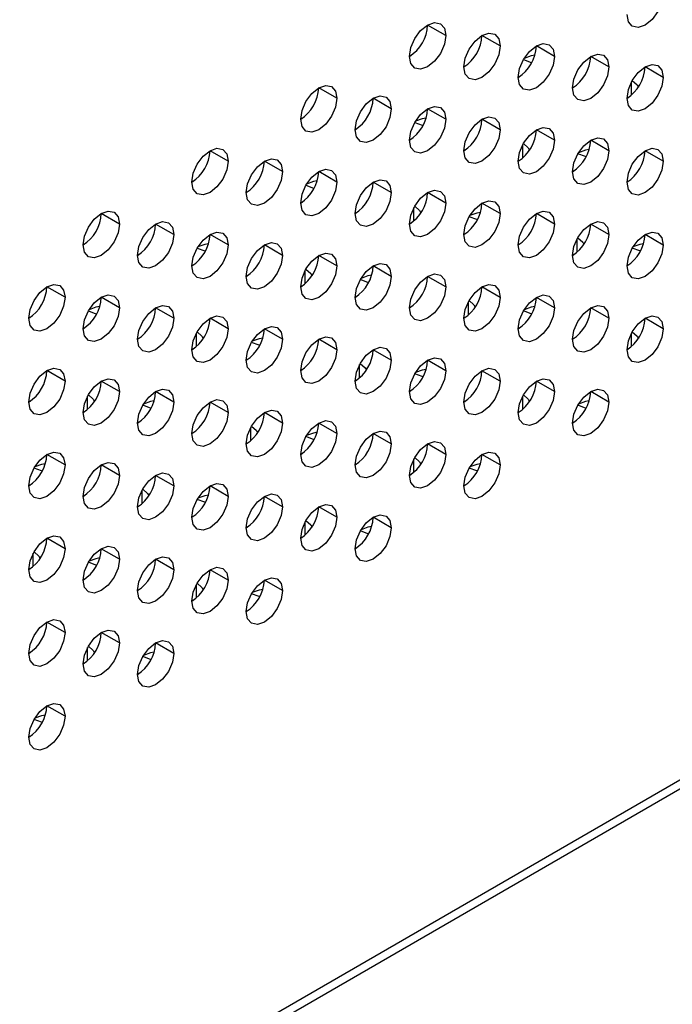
# Model space of a CAD drawing. Header units: millimetres. Extents: x 0 to 1118, y 0 to 864.
# Tile 150 of 256: x 975.31 to 979.55, y 614.4 to 620.8. Entities that reach past the tile are written whole.
import ezdxf

# ---------------------------------------------------------------- set-up
doc = ezdxf.new("R2010")
doc.units = ezdxf.units.MM

msp = doc.modelspace()

# ---------------------------------------------------------------- linework, layer by layer
at = {"color": 7, "linetype": 'Continuous', "lineweight": 25}
for p, q in [((999.9984, 627.6348), (926.2235, 585.0455)), ((926.189, 584.9692), (999.9638, 627.5585)), ((978.078, 620.6963), (977.9602, 620.7643)), ((978.4316, 620.6282), (978.3137, 620.6962)), ((978.7851, 620.5601), (978.6673, 620.6281)), ((979.1387, 620.492), (979.0208, 620.5601)), ((979.4923, 620.4239), (979.3744, 620.492)), ((977.3709, 620.2881), (977.2531, 620.3561)), ((977.7245, 620.22), (977.6066, 620.288)), ((978.078, 620.1519), (977.9602, 620.2199)), ((978.4316, 620.0838), (978.3137, 620.1519)), ((978.7851, 620.0157), (978.6673, 620.0838)), ((979.1387, 619.9477), (979.0208, 620.0157)), ((976.6638, 619.8799), (976.546, 619.9479)), ((979.4923, 619.8796), (979.3744, 619.9476)), ((977.0174, 619.8118), (976.8995, 619.8798)), ((977.3709, 619.7437), (977.2531, 619.8117)), ((977.7245, 619.6756), (977.6066, 619.7437)), ((978.078, 619.6075), (977.9602, 619.6756)), ((978.4316, 619.5395), (978.3137, 619.6075)), ((975.9567, 619.4716), (975.8389, 619.5397)), ((978.7851, 619.4714), (978.6673, 619.5394)), ((976.3103, 619.4036), (976.1924, 619.4716)), ((979.1387, 619.4033), (979.0208, 619.4713)), ((976.6638, 619.3355), (976.546, 619.4035)), ((979.4923, 619.3352), (979.3744, 619.4033)), ((977.0174, 619.2674), (976.8995, 619.3354)), ((977.3709, 619.1993), (977.2531, 619.2674)), ((977.7245, 619.1313), (977.6066, 619.1993)), ((978.078, 619.0632), (977.9602, 619.1312)), ((975.6032, 618.9954), (975.4853, 619.0634)), ((978.4316, 618.9951), (978.3137, 619.0631)), ((975.9567, 618.9273), (975.8389, 618.9953)), ((978.7851, 618.927), (978.6673, 618.9951)), ((976.3103, 618.8592), (976.1924, 618.9272)), ((979.1387, 618.8589), (979.0208, 618.927)), ((976.6638, 618.7911), (976.546, 618.8592)), ((979.4923, 618.7909), (979.3744, 618.8589)), ((977.0174, 618.7231), (976.8995, 618.7911)), ((977.3709, 618.655), (977.2531, 618.723)), ((977.7245, 618.5869), (977.6066, 618.6549)), ((978.078, 618.5188), (977.9602, 618.5869)), ((975.6032, 618.451), (975.4853, 618.519)), ((978.4316, 618.4507), (978.3137, 618.5188)), ((975.9567, 618.3829), (975.8389, 618.451)), ((978.7851, 618.3827), (978.6673, 618.4507)), ((976.3103, 618.3148), (976.1924, 618.3829)), ((979.1387, 618.3146), (979.0208, 618.3826)), ((976.6638, 618.2468), (976.546, 618.3148)), ((977.0174, 618.1787), (976.8995, 618.2467)), ((977.3709, 618.1106), (977.2531, 618.1786)), ((977.7245, 618.0425), (977.6066, 618.1106)), ((978.078, 617.9745), (977.9602, 618.0425)), ((975.6032, 617.9066), (975.4853, 617.9747)), ((978.4316, 617.9064), (978.3137, 617.9744)), ((975.9567, 617.8386), (975.8389, 617.9066)), ((976.3103, 617.7705), (976.1924, 617.8385)), ((976.6638, 617.7024), (976.546, 617.7704)), ((977.0174, 617.6343), (976.8995, 617.7024)), ((977.3709, 617.5663), (977.2531, 617.6343)), ((977.7245, 617.4982), (977.6066, 617.5662)), ((975.6032, 617.3623), (975.4853, 617.4303)), ((975.9567, 617.2942), (975.8389, 617.3622)), ((976.3103, 617.2261), (976.1924, 617.2942)), ((976.6638, 617.1581), (976.546, 617.2261)), ((977.0174, 617.09), (976.8995, 617.158)), ((975.6032, 616.8179), (975.4853, 616.886)), ((975.9567, 616.7498), (975.8389, 616.8179)), ((976.3103, 616.6818), (976.1924, 616.7498)), ((975.6032, 616.2736), (975.4853, 616.3416))]:
    msp.add_line(p, q, dxfattribs=at)
at = {"color": 8, "linetype": 'Continuous', "lineweight": 25}
for p, q in [((979.286, 620.3092), (979.286, 620.3949)), ((978.5789, 619.901), (978.5789, 619.9867)), ((977.8718, 619.4928), (977.8718, 619.5785)), ((978.9325, 619.2885), (978.9325, 619.3743)), ((977.1647, 619.0846), (977.1647, 619.1703)), ((978.2254, 618.8803), (978.2254, 618.9661)), ((976.4576, 618.6764), (976.4576, 618.7621)), ((979.286, 618.6761), (979.286, 618.7618)), ((977.5182, 618.4721), (977.5182, 618.5579)), ((975.7505, 618.2682), (975.7505, 618.3539)), ((978.5789, 618.2679), (978.5789, 618.3536)), ((976.8111, 618.0639), (976.8111, 618.1496)), ((977.8718, 617.8597), (977.8718, 617.9454)), ((976.104, 617.6557), (976.104, 617.7414)), ((977.1647, 617.4515), (977.1647, 617.5372)), ((975.3969, 617.2475), (975.3969, 617.3332)), ((976.4576, 617.0433), (976.4576, 617.129)), ((975.7505, 616.6351), (975.7505, 616.7208))]:
    msp.add_line(p, q, dxfattribs=at)
at = {"color": 7, "linetype": 'Continuous', "lineweight": 25, "flags": 128}
for points in [[(979.4923, 620.9683), (979.4833, 620.9111), (979.4577, 620.8522), (979.4195, 620.8006), (979.3744, 620.7642), (979.3293, 620.7485), (979.2911, 620.7559), (979.2655, 620.7853), (979.2566, 620.8322)], [(977.8423, 620.5602), (977.8513, 620.6175), (977.8769, 620.6764), (977.9151, 620.7279), (977.9602, 620.7643), (978.0053, 620.78), (978.0435, 620.7726), (978.0691, 620.7432), (978.078, 620.6963)], [(978.078, 620.6963), (978.0691, 620.639), (978.0435, 620.5801), (978.0053, 620.5285), (977.9602, 620.4921), (977.9151, 620.4765), (977.8769, 620.4839), (977.8513, 620.5133), (977.8423, 620.5602)], [(978.1959, 620.4921), (978.2049, 620.5494), (978.2304, 620.6083), (978.2686, 620.6598), (978.3137, 620.6962), (978.3588, 620.7119), (978.3971, 620.7045), (978.4226, 620.6751), (978.4316, 620.6282)], [(978.4316, 620.6282), (978.4226, 620.5709), (978.3971, 620.512), (978.3588, 620.4605), (978.3137, 620.4241), (978.2686, 620.4084), (978.2304, 620.4158), (978.2049, 620.4452), (978.1959, 620.4921)], [(978.5494, 620.424), (978.5584, 620.4813), (978.584, 620.5402), (978.6222, 620.5918), (978.6673, 620.6282), (978.7124, 620.6438), (978.7506, 620.6364), (978.7762, 620.607), (978.7851, 620.5601)], [(978.7851, 620.5601), (978.7762, 620.5028), (978.7506, 620.4439), (978.7124, 620.3924), (978.6673, 620.356), (978.6222, 620.3403), (978.584, 620.3477), (978.5584, 620.3771), (978.5494, 620.424)], [(978.6574, 620.5677), (978.633, 620.5631), (978.5881, 620.5472)], [(978.903, 620.356), (978.912, 620.4132), (978.9375, 620.4721), (978.9757, 620.5237), (979.0208, 620.5601), (979.0659, 620.5758), (979.1042, 620.5683), (979.1297, 620.5389), (979.1387, 620.492)], [(978.5836, 620.5396), (978.633, 620.5214), (978.6374, 620.5204)], [(979.2566, 620.2879), (979.2655, 620.3451), (979.2911, 620.404), (979.3293, 620.4556), (979.3744, 620.492), (979.4195, 620.5077), (979.4577, 620.5003), (979.4833, 620.4708), (979.4923, 620.4239)], [(979.1387, 620.492), (979.1297, 620.4348), (979.1042, 620.3759), (979.0659, 620.3243), (979.0208, 620.2879), (978.9757, 620.2722), (978.9375, 620.2797), (978.912, 620.3091), (978.903, 620.356)], [(977.1352, 620.152), (977.1442, 620.2092), (977.1697, 620.2681), (977.208, 620.3197), (977.2531, 620.3561), (977.2982, 620.3718), (977.3364, 620.3644), (977.362, 620.335), (977.3709, 620.2881)], [(979.4923, 620.4239), (979.4833, 620.3667), (979.4577, 620.3078), (979.4195, 620.2562), (979.3744, 620.2198), (979.3293, 620.2041), (979.2911, 620.2116), (979.2655, 620.241), (979.2566, 620.2879)], [(979.2907, 620.4034), (979.3221, 620.375), (979.3303, 620.3604)], [(977.3709, 620.2881), (977.362, 620.2308), (977.3364, 620.1719), (977.2982, 620.1203), (977.2531, 620.0839), (977.208, 620.0683), (977.1697, 620.0757), (977.1442, 620.1051), (977.1352, 620.152)], [(977.4888, 620.0839), (977.4978, 620.1412), (977.5233, 620.2001), (977.5615, 620.2516), (977.6066, 620.288), (977.6517, 620.3037), (977.69, 620.2963), (977.7155, 620.2669), (977.7245, 620.22)], [(977.7245, 620.22), (977.7155, 620.1627), (977.69, 620.1038), (977.6517, 620.0522), (977.6066, 620.0159), (977.5615, 620.0002), (977.5233, 620.0076), (977.4978, 620.037), (977.4888, 620.0839)], [(977.8423, 620.0158), (977.8513, 620.0731), (977.8769, 620.132), (977.9151, 620.1836), (977.9602, 620.22), (978.0053, 620.2356), (978.0435, 620.2282), (978.0691, 620.1988), (978.078, 620.1519)], [(978.078, 620.1519), (978.0691, 620.0946), (978.0435, 620.0357), (978.0053, 619.9842), (977.9602, 619.9478), (977.9151, 619.9321), (977.8769, 619.9395), (977.8513, 619.9689), (977.8423, 620.0158)], [(977.8765, 620.1314), (977.9259, 620.1132), (977.9303, 620.1122)], [(977.9502, 620.1595), (977.9259, 620.1549), (977.881, 620.139)], [(978.1959, 619.9478), (978.2049, 620.005), (978.2304, 620.0639), (978.2686, 620.1155), (978.3137, 620.1519), (978.3588, 620.1676), (978.3971, 620.1601), (978.4226, 620.1307), (978.4316, 620.0838)], [(978.4316, 620.0838), (978.4226, 620.0266), (978.3971, 619.9677), (978.3588, 619.9161), (978.3137, 619.8797), (978.2686, 619.864), (978.2304, 619.8715), (978.2049, 619.9009), (978.1959, 619.9478)], [(978.5494, 619.8797), (978.5584, 619.9369), (978.584, 619.9958), (978.6222, 620.0474), (978.6673, 620.0838), (978.7124, 620.0995), (978.7506, 620.092), (978.7762, 620.0626), (978.7851, 620.0157)], [(978.7851, 620.0157), (978.7762, 619.9585), (978.7506, 619.8996), (978.7124, 619.848), (978.6673, 619.8116), (978.6222, 619.7959), (978.584, 619.8034), (978.5584, 619.8328), (978.5494, 619.8797)], [(978.5836, 619.9952), (978.615, 619.9668), (978.6232, 619.9522)], [(978.903, 619.8116), (978.912, 619.8689), (978.9375, 619.9278), (978.9757, 619.9793), (979.0208, 620.0157), (979.0659, 620.0314), (979.1042, 620.024), (979.1297, 619.9946), (979.1387, 619.9477)], [(976.4281, 619.7438), (976.4371, 619.801), (976.4626, 619.8599), (976.5009, 619.9115), (976.546, 619.9479), (976.5911, 619.9636), (976.6293, 619.9562), (976.6549, 619.9268), (976.6638, 619.8799)], [(979.1387, 619.9477), (979.1297, 619.8904), (979.1042, 619.8315), (979.0659, 619.7799), (979.0208, 619.7435), (978.9757, 619.7279), (978.9375, 619.7353), (978.912, 619.7647), (978.903, 619.8116)], [(978.9911, 619.9081), (978.9865, 619.9091), (978.9373, 619.9273)], [(979.0109, 619.9554), (978.9865, 619.9508), (978.9418, 619.9349)], [(979.2566, 619.7435), (979.2655, 619.8008), (979.2911, 619.8597), (979.3293, 619.9112), (979.3744, 619.9476), (979.4195, 619.9633), (979.4577, 619.9559), (979.4833, 619.9265), (979.4923, 619.8796)], [(976.6638, 619.8799), (976.6549, 619.8226), (976.6293, 619.7637), (976.5911, 619.7121), (976.546, 619.6757), (976.5009, 619.6601), (976.4626, 619.6675), (976.4371, 619.6969), (976.4281, 619.7438)], [(976.7817, 619.6757), (976.7906, 619.733), (976.8162, 619.7919), (976.8544, 619.8434), (976.8995, 619.8798), (976.9446, 619.8955), (976.9829, 619.8881), (977.0084, 619.8587), (977.0174, 619.8118)], [(979.4923, 619.8796), (979.4833, 619.8223), (979.4577, 619.7634), (979.4195, 619.7119), (979.3744, 619.6755), (979.3293, 619.6598), (979.2911, 619.6672), (979.2655, 619.6966), (979.2566, 619.7435)], [(977.0174, 619.8118), (977.0084, 619.7545), (976.9829, 619.6956), (976.9446, 619.644), (976.8995, 619.6077), (976.8544, 619.592), (976.8162, 619.5994), (976.7906, 619.6288), (976.7817, 619.6757)], [(977.1352, 619.6076), (977.1442, 619.6649), (977.1697, 619.7238), (977.208, 619.7754), (977.2531, 619.8118), (977.2982, 619.8274), (977.3364, 619.82), (977.362, 619.7906), (977.3709, 619.7437)], [(977.3709, 619.7437), (977.362, 619.6864), (977.3364, 619.6275), (977.2982, 619.576), (977.2531, 619.5396), (977.208, 619.5239), (977.1697, 619.5313), (977.1442, 619.5607), (977.1352, 619.6076)], [(977.2431, 619.7513), (977.2188, 619.7467), (977.1739, 619.7308)], [(977.4888, 619.5396), (977.4978, 619.5968), (977.5233, 619.6557), (977.5615, 619.7073), (977.6066, 619.7437), (977.6517, 619.7594), (977.69, 619.7519), (977.7155, 619.7225), (977.7245, 619.6756)], [(977.1694, 619.7232), (977.2188, 619.705), (977.2232, 619.704)], [(977.7245, 619.6756), (977.7155, 619.6184), (977.69, 619.5595), (977.6517, 619.5079), (977.6066, 619.4715), (977.5615, 619.4558), (977.5233, 619.4632), (977.4978, 619.4926), (977.4888, 619.5396)], [(977.8423, 619.4715), (977.8513, 619.5287), (977.8769, 619.5876), (977.9151, 619.6392), (977.9602, 619.6756), (978.0053, 619.6913), (978.0435, 619.6838), (978.0691, 619.6544), (978.078, 619.6075)], [(978.078, 619.6075), (978.0691, 619.5503), (978.0435, 619.4914), (978.0053, 619.4398), (977.9602, 619.4034), (977.9151, 619.3877), (977.8769, 619.3952), (977.8513, 619.4246), (977.8423, 619.4715)], [(978.1959, 619.4034), (978.2049, 619.4607), (978.2304, 619.5196), (978.2686, 619.5711), (978.3137, 619.6075), (978.3588, 619.6232), (978.3971, 619.6158), (978.4226, 619.5864), (978.4316, 619.5395)], [(975.721, 619.3356), (975.73, 619.3928), (975.7555, 619.4517), (975.7938, 619.5033), (975.8389, 619.5397), (975.884, 619.5554), (975.9222, 619.548), (975.9477, 619.5185), (975.9567, 619.4716)], [(977.8765, 619.587), (977.9079, 619.5586), (977.9161, 619.544)], [(978.4316, 619.5395), (978.4226, 619.4822), (978.3971, 619.4233), (978.3588, 619.3717), (978.3137, 619.3353), (978.2686, 619.3197), (978.2304, 619.3271), (978.2049, 619.3565), (978.1959, 619.4034)], [(978.3038, 619.5472), (978.2794, 619.5426), (978.2347, 619.5267)], [(978.5494, 619.3353), (978.5584, 619.3926), (978.584, 619.4515), (978.6222, 619.503), (978.6673, 619.5394), (978.7124, 619.5551), (978.7506, 619.5477), (978.7762, 619.5183), (978.7851, 619.4714)], [(976.0746, 619.2675), (976.0835, 619.3248), (976.1091, 619.3837), (976.1473, 619.4352), (976.1924, 619.4716), (976.2375, 619.4873), (976.2758, 619.4799), (976.3013, 619.4505), (976.3103, 619.4036)], [(978.2839, 619.4999), (978.2794, 619.5009), (978.2301, 619.5191)], [(978.903, 619.2672), (978.912, 619.3245), (978.9375, 619.3834), (978.9757, 619.435), (979.0208, 619.4714), (979.0659, 619.487), (979.1042, 619.4796), (979.1297, 619.4502), (979.1387, 619.4033)], [(975.9567, 619.4716), (975.9477, 619.4144), (975.9222, 619.3555), (975.884, 619.3039), (975.8389, 619.2675), (975.7938, 619.2518), (975.7555, 619.2593), (975.73, 619.2887), (975.721, 619.3356)], [(976.4281, 619.1994), (976.4371, 619.2567), (976.4626, 619.3156), (976.5009, 619.3672), (976.546, 619.4035), (976.5911, 619.4192), (976.6293, 619.4118), (976.6549, 619.3824), (976.6638, 619.3355)], [(978.7851, 619.4714), (978.7762, 619.4141), (978.7506, 619.3552), (978.7124, 619.3037), (978.6673, 619.2673), (978.6222, 619.2516), (978.584, 619.259), (978.5584, 619.2884), (978.5494, 619.3353)], [(979.2566, 619.1992), (979.2655, 619.2564), (979.2911, 619.3153), (979.3293, 619.3669), (979.3744, 619.4033), (979.4195, 619.419), (979.4577, 619.4115), (979.4833, 619.3821), (979.4923, 619.3352)], [(976.3103, 619.4036), (976.3013, 619.3463), (976.2758, 619.2874), (976.2375, 619.2358), (976.1924, 619.1994), (976.1473, 619.1838), (976.1091, 619.1912), (976.0835, 619.2206), (976.0746, 619.2675)], [(976.7817, 619.1313), (976.7906, 619.1886), (976.8162, 619.2475), (976.8544, 619.2991), (976.8995, 619.3355), (976.9446, 619.3511), (976.9829, 619.3437), (977.0084, 619.3143), (977.0174, 619.2674)], [(979.1387, 619.4033), (979.1297, 619.346), (979.1042, 619.2871), (979.0659, 619.2356), (979.0208, 619.1992), (978.9757, 619.1835), (978.9375, 619.1909), (978.912, 619.2203), (978.903, 619.2672)], [(978.9372, 619.3828), (978.9686, 619.3545), (978.9768, 619.3398)], [(976.6638, 619.3355), (976.6549, 619.2782), (976.6293, 619.2193), (976.5911, 619.1678), (976.546, 619.1314), (976.5009, 619.1157), (976.4626, 619.1231), (976.4371, 619.1525), (976.4281, 619.1994)], [(976.4623, 619.315), (976.5117, 619.2968), (976.5161, 619.2958)], [(976.536, 619.3431), (976.5117, 619.3385), (976.4668, 619.3226)], [(977.1352, 619.0633), (977.1442, 619.1205), (977.1697, 619.1794), (977.208, 619.231), (977.2531, 619.2674), (977.2982, 619.2831), (977.3364, 619.2756), (977.362, 619.2462), (977.3709, 619.1993)], [(979.4923, 619.3352), (979.4833, 619.278), (979.4577, 619.2191), (979.4195, 619.1675), (979.3744, 619.1311), (979.3293, 619.1154), (979.2911, 619.1229), (979.2655, 619.1523), (979.2566, 619.1992)], [(979.3447, 619.2957), (979.3401, 619.2968), (979.2909, 619.315)], [(979.3645, 619.3431), (979.3401, 619.3385), (979.2955, 619.3227)], [(977.0174, 619.2674), (977.0084, 619.2102), (976.9829, 619.1513), (976.9446, 619.0997), (976.8995, 619.0633), (976.8544, 619.0476), (976.8162, 619.055), (976.7906, 619.0844), (976.7817, 619.1313)], [(977.3709, 619.1993), (977.362, 619.1421), (977.3364, 619.0832), (977.2982, 619.0316), (977.2531, 618.9952), (977.208, 618.9795), (977.1697, 618.987), (977.1442, 619.0164), (977.1352, 619.0633)], [(977.1694, 619.1788), (977.2008, 619.1504), (977.209, 619.1358)], [(977.4888, 618.9952), (977.4978, 619.0524), (977.5233, 619.1113), (977.5615, 619.1629), (977.6066, 619.1993), (977.6517, 619.215), (977.69, 619.2076), (977.7155, 619.1782), (977.7245, 619.1313)], [(977.7245, 619.1313), (977.7155, 619.074), (977.69, 619.0151), (977.6517, 618.9635), (977.6066, 618.9271), (977.5615, 618.9115), (977.5233, 618.9189), (977.4978, 618.9483), (977.4888, 618.9952)], [(977.5768, 619.0916), (977.5723, 619.0927), (977.523, 619.1109)], [(977.5967, 619.139), (977.5723, 619.1344), (977.5276, 619.1185)], [(977.8423, 618.9271), (977.8513, 618.9844), (977.8769, 619.0433), (977.9151, 619.0948), (977.9602, 619.1312), (978.0053, 619.1469), (978.0435, 619.1395), (978.0691, 619.1101), (978.078, 619.0632)], [(975.3675, 618.8593), (975.3764, 618.9166), (975.402, 618.9755), (975.4402, 619.027), (975.4853, 619.0634), (975.5304, 619.0791), (975.5686, 619.0717), (975.5942, 619.0423), (975.6032, 618.9954)], [(978.078, 619.0632), (978.0691, 619.0059), (978.0435, 618.947), (978.0053, 618.8955), (977.9602, 618.8591), (977.9151, 618.8434), (977.8769, 618.8508), (977.8513, 618.8802), (977.8423, 618.9271)], [(978.1959, 618.859), (978.2049, 618.9163), (978.2304, 618.9752), (978.2686, 619.0268), (978.3137, 619.0632), (978.3588, 619.0788), (978.3971, 619.0714), (978.4226, 619.042), (978.4316, 618.9951)], [(975.6032, 618.9954), (975.5942, 618.9381), (975.5686, 618.8792), (975.5304, 618.8276), (975.4853, 618.7912), (975.4402, 618.7756), (975.402, 618.783), (975.3764, 618.8124), (975.3675, 618.8593)], [(975.721, 618.7912), (975.73, 618.8485), (975.7555, 618.9074), (975.7938, 618.959), (975.8389, 618.9953), (975.884, 619.011), (975.9222, 619.0036), (975.9477, 618.9742), (975.9567, 618.9273)], [(978.4316, 618.9951), (978.4226, 618.9378), (978.3971, 618.8789), (978.3588, 618.8274), (978.3137, 618.791), (978.2686, 618.7753), (978.2304, 618.7827), (978.2049, 618.8121), (978.1959, 618.859)], [(978.2301, 618.9746), (978.2615, 618.9463), (978.2697, 618.9316)], [(978.5494, 618.791), (978.5584, 618.8482), (978.584, 618.9071), (978.6222, 618.9587), (978.6673, 618.9951), (978.7124, 619.0108), (978.7506, 619.0033), (978.7762, 618.9739), (978.7851, 618.927)], [(975.9567, 618.9273), (975.9477, 618.87), (975.9222, 618.8111), (975.884, 618.7596), (975.8389, 618.7232), (975.7938, 618.7075), (975.7555, 618.7149), (975.73, 618.7443), (975.721, 618.7912)], [(975.7552, 618.9068), (975.8046, 618.8886), (975.809, 618.8876)], [(975.8289, 618.9349), (975.8046, 618.9303), (975.7597, 618.9143)], [(976.0746, 618.7231), (976.0835, 618.7804), (976.1091, 618.8393), (976.1473, 618.8909), (976.1924, 618.9273), (976.2375, 618.9429), (976.2758, 618.9355), (976.3013, 618.9061), (976.3103, 618.8592)], [(978.7851, 618.927), (978.7762, 618.8698), (978.7506, 618.8109), (978.7124, 618.7593), (978.6673, 618.7229), (978.6222, 618.7072), (978.584, 618.7147), (978.5584, 618.7441), (978.5494, 618.791)], [(978.6376, 618.8875), (978.633, 618.8886), (978.5838, 618.9068)], [(978.6574, 618.9349), (978.633, 618.9303), (978.5884, 618.9145)], [(978.903, 618.7229), (978.912, 618.7801), (978.9375, 618.839), (978.9757, 618.8906), (979.0208, 618.927), (979.0659, 618.9427), (979.1042, 618.9352), (979.1297, 618.9058), (979.1387, 618.8589)], [(976.3103, 618.8592), (976.3013, 618.802), (976.2758, 618.7431), (976.2375, 618.6915), (976.1924, 618.6551), (976.1473, 618.6394), (976.1091, 618.6468), (976.0835, 618.6762), (976.0746, 618.7231)], [(976.4281, 618.6551), (976.4371, 618.7123), (976.4626, 618.7712), (976.5009, 618.8228), (976.546, 618.8592), (976.5911, 618.8749), (976.6293, 618.8674), (976.6549, 618.838), (976.6638, 618.7911)], [(979.1387, 618.8589), (979.1297, 618.8017), (979.1042, 618.7428), (979.0659, 618.6912), (979.0208, 618.6548), (978.9757, 618.6391), (978.9375, 618.6466), (978.912, 618.676), (978.903, 618.7229)], [(979.2566, 618.6548), (979.2655, 618.7121), (979.2911, 618.771), (979.3293, 618.8225), (979.3744, 618.8589), (979.4195, 618.8746), (979.4577, 618.8672), (979.4833, 618.8378), (979.4923, 618.7909)], [(976.6638, 618.7911), (976.6549, 618.7339), (976.6293, 618.675), (976.5911, 618.6234), (976.546, 618.587), (976.5009, 618.5713), (976.4626, 618.5788), (976.4371, 618.6082), (976.4281, 618.6551)], [(976.4623, 618.7706), (976.4937, 618.7422), (976.5019, 618.7276)], [(976.7817, 618.587), (976.7906, 618.6442), (976.8162, 618.7031), (976.8544, 618.7547), (976.8995, 618.7911), (976.9446, 618.8068), (976.9829, 618.7994), (977.0084, 618.77), (977.0174, 618.7231)], [(979.4923, 618.7909), (979.4833, 618.7336), (979.4577, 618.6747), (979.4195, 618.6231), (979.3744, 618.5867), (979.3293, 618.5711), (979.2911, 618.5785), (979.2655, 618.6079), (979.2566, 618.6548)], [(979.2908, 618.7705), (979.3221, 618.7422), (979.3304, 618.7274)], [(977.0174, 618.7231), (977.0084, 618.6658), (976.9829, 618.6069), (976.9446, 618.5553), (976.8995, 618.5189), (976.8544, 618.5033), (976.8162, 618.5107), (976.7906, 618.5401), (976.7817, 618.587)], [(976.8896, 618.7308), (976.8652, 618.7262), (976.8205, 618.7103)], [(977.1352, 618.5189), (977.1442, 618.5762), (977.1697, 618.6351), (977.208, 618.6866), (977.2531, 618.723), (977.2982, 618.7387), (977.3364, 618.7313), (977.362, 618.7019), (977.3709, 618.655)], [(976.8697, 618.6834), (976.8652, 618.6845), (976.8159, 618.7027)], [(977.3709, 618.655), (977.362, 618.5977), (977.3364, 618.5388), (977.2982, 618.4872), (977.2531, 618.4509), (977.208, 618.4352), (977.1697, 618.4426), (977.1442, 618.472), (977.1352, 618.5189)], [(977.4888, 618.4508), (977.4978, 618.5081), (977.5233, 618.567), (977.5615, 618.6186), (977.6066, 618.655), (977.6517, 618.6706), (977.69, 618.6632), (977.7155, 618.6338), (977.7245, 618.5869)], [(977.7245, 618.5869), (977.7155, 618.5296), (977.69, 618.4707), (977.6517, 618.4192), (977.6066, 618.3828), (977.5615, 618.3671), (977.5233, 618.3745), (977.4978, 618.4039), (977.4888, 618.4508)], [(977.8423, 618.3828), (977.8513, 618.44), (977.8769, 618.4989), (977.9151, 618.5505), (977.9602, 618.5869), (978.0053, 618.6026), (978.0435, 618.5951), (978.0691, 618.5657), (978.078, 618.5188)], [(975.3675, 618.3149), (975.3764, 618.3722), (975.402, 618.4311), (975.4402, 618.4827), (975.4853, 618.5191), (975.5304, 618.5347), (975.5686, 618.5273), (975.5942, 618.4979), (975.6032, 618.451)], [(977.523, 618.5664), (977.5544, 618.5381), (977.5626, 618.5234)], [(978.078, 618.5188), (978.0691, 618.4616), (978.0435, 618.4027), (978.0053, 618.3511), (977.9602, 618.3147), (977.9151, 618.299), (977.8769, 618.3064), (977.8513, 618.3359), (977.8423, 618.3828)], [(977.9503, 618.5267), (977.9259, 618.5221), (977.8812, 618.5063)], [(978.1959, 618.3147), (978.2049, 618.3719), (978.2304, 618.4308), (978.2686, 618.4824), (978.3137, 618.5188), (978.3588, 618.5345), (978.3971, 618.527), (978.4226, 618.4976), (978.4316, 618.4507)], [(975.6032, 618.451), (975.5942, 618.3937), (975.5686, 618.3348), (975.5304, 618.2833), (975.4853, 618.2469), (975.4402, 618.2312), (975.402, 618.2386), (975.3764, 618.268), (975.3675, 618.3149)], [(975.721, 618.2469), (975.73, 618.3041), (975.7555, 618.363), (975.7938, 618.4146), (975.8389, 618.451), (975.884, 618.4667), (975.9222, 618.4592), (975.9477, 618.4298), (975.9567, 618.3829)], [(977.9305, 618.4793), (977.9259, 618.4804), (977.8766, 618.4985)], [(978.4316, 618.4507), (978.4226, 618.3935), (978.3971, 618.3346), (978.3588, 618.283), (978.3137, 618.2466), (978.2686, 618.2309), (978.2304, 618.2384), (978.2049, 618.2678), (978.1959, 618.3147)], [(978.5494, 618.2466), (978.5584, 618.3039), (978.584, 618.3628), (978.6222, 618.4143), (978.6673, 618.4507), (978.7124, 618.4664), (978.7506, 618.459), (978.7762, 618.4296), (978.7851, 618.3827)], [(976.0746, 618.1788), (976.0835, 618.236), (976.1091, 618.2949), (976.1473, 618.3465), (976.1924, 618.3829), (976.2375, 618.3986), (976.2758, 618.3912), (976.3013, 618.3618), (976.3103, 618.3148)], [(978.903, 618.1785), (978.912, 618.2358), (978.9375, 618.2947), (978.9757, 618.3462), (979.0208, 618.3826), (979.0659, 618.3983), (979.1042, 618.3909), (979.1297, 618.3615), (979.1387, 618.3146)], [(975.9567, 618.3829), (975.9477, 618.3257), (975.9222, 618.2668), (975.884, 618.2152), (975.8389, 618.1788), (975.7938, 618.1631), (975.7555, 618.1706), (975.73, 618.2), (975.721, 618.2469)], [(975.7552, 618.3624), (975.7866, 618.334), (975.7948, 618.3194)], [(976.1825, 618.3226), (976.1581, 618.318), (976.1134, 618.3021)], [(976.4281, 618.1107), (976.4371, 618.168), (976.4626, 618.2269), (976.5009, 618.2784), (976.546, 618.3148), (976.5911, 618.3305), (976.6293, 618.3231), (976.6549, 618.2937), (976.6638, 618.2468)], [(978.7851, 618.3827), (978.7762, 618.3254), (978.7506, 618.2665), (978.7124, 618.2149), (978.6673, 618.1785), (978.6222, 618.1629), (978.584, 618.1703), (978.5584, 618.1997), (978.5494, 618.2466)], [(978.5837, 618.3623), (978.615, 618.334), (978.6233, 618.3192)], [(979.011, 618.3226), (978.9865, 618.318), (978.942, 618.3022)], [(976.3103, 618.3148), (976.3013, 618.2576), (976.2758, 618.1987), (976.2375, 618.1471), (976.1924, 618.1107), (976.1473, 618.095), (976.1091, 618.1025), (976.0835, 618.1319), (976.0746, 618.1788)], [(976.1626, 618.2752), (976.1581, 618.2763), (976.1088, 618.2945)], [(976.7817, 618.0426), (976.7906, 618.0999), (976.8162, 618.1588), (976.8544, 618.2104), (976.8995, 618.2467), (976.9446, 618.2624), (976.9829, 618.255), (977.0084, 618.2256), (977.0174, 618.1787)], [(979.1387, 618.3146), (979.1297, 618.2573), (979.1042, 618.1984), (979.0659, 618.1469), (979.0208, 618.1105), (978.9757, 618.0948), (978.9375, 618.1022), (978.912, 618.1316), (978.903, 618.1785)], [(978.9912, 618.2752), (978.9865, 618.2763), (978.9374, 618.2944)], [(976.6638, 618.2468), (976.6549, 618.1895), (976.6293, 618.1306), (976.5911, 618.079), (976.546, 618.0426), (976.5009, 618.027), (976.4626, 618.0344), (976.4371, 618.0638), (976.4281, 618.1107)], [(977.1352, 617.9745), (977.1442, 618.0318), (977.1697, 618.0907), (977.208, 618.1423), (977.2531, 618.1787), (977.2982, 618.1943), (977.3364, 618.1869), (977.362, 618.1575), (977.3709, 618.1106)], [(977.0174, 618.1787), (977.0084, 618.1214), (976.9829, 618.0625), (976.9446, 618.011), (976.8995, 617.9746), (976.8544, 617.9589), (976.8162, 617.9663), (976.7906, 617.9957), (976.7817, 618.0426)], [(976.8159, 618.1582), (976.8473, 618.1299), (976.8555, 618.1152)], [(977.3709, 618.1106), (977.362, 618.0534), (977.3364, 617.9945), (977.2982, 617.9429), (977.2531, 617.9065), (977.208, 617.8908), (977.1697, 617.8982), (977.1442, 617.9276), (977.1352, 617.9745)], [(977.2239, 618.071), (977.2188, 618.0722), (977.1695, 618.0903)], [(977.2432, 618.1185), (977.2188, 618.1139), (977.1741, 618.0981)], [(977.4888, 617.9065), (977.4978, 617.9637), (977.5233, 618.0226), (977.5615, 618.0742), (977.6066, 618.1106), (977.6517, 618.1263), (977.69, 618.1188), (977.7155, 618.0894), (977.7245, 618.0425)], [(977.7245, 618.0425), (977.7155, 617.9853), (977.69, 617.9264), (977.6517, 617.8748), (977.6066, 617.8384), (977.5615, 617.8227), (977.5233, 617.8302), (977.4978, 617.8596), (977.4888, 617.9065)], [(977.8423, 617.8384), (977.8513, 617.8956), (977.8769, 617.9545), (977.9151, 618.0061), (977.9602, 618.0425), (978.0053, 618.0582), (978.0435, 618.0508), (978.0691, 618.0214), (978.078, 617.9745)], [(975.3675, 617.7706), (975.3764, 617.8278), (975.402, 617.8867), (975.4402, 617.9383), (975.4853, 617.9747), (975.5304, 617.9904), (975.5686, 617.9829), (975.5942, 617.9535), (975.6032, 617.9066)], [(978.078, 617.9745), (978.0691, 617.9172), (978.0435, 617.8583), (978.0053, 617.8067), (977.9602, 617.7703), (977.9151, 617.7547), (977.8769, 617.7621), (977.8513, 617.7915), (977.8423, 617.8384)], [(977.8766, 617.9541), (977.9079, 617.9257), (977.9162, 617.911)], [(978.1959, 617.7703), (978.2049, 617.8276), (978.2304, 617.8865), (978.2686, 617.938), (978.3137, 617.9744), (978.3588, 617.9901), (978.3971, 617.9827), (978.4226, 617.9533), (978.4316, 617.9064)], [(975.6032, 617.9066), (975.5942, 617.8494), (975.5686, 617.7905), (975.5304, 617.7389), (975.4853, 617.7025), (975.4402, 617.6868), (975.402, 617.6943), (975.3764, 617.7237), (975.3675, 617.7706)], [(975.4555, 617.867), (975.451, 617.8681), (975.4017, 617.8863)], [(975.4754, 617.9144), (975.451, 617.9098), (975.4063, 617.8939)], [(975.721, 617.7025), (975.73, 617.7598), (975.7555, 617.8187), (975.7938, 617.8702), (975.8389, 617.9066), (975.884, 617.9223), (975.9222, 617.9149), (975.9477, 617.8855), (975.9567, 617.8386)], [(978.4316, 617.9064), (978.4226, 617.8491), (978.3971, 617.7902), (978.3588, 617.7387), (978.3137, 617.7023), (978.2686, 617.6866), (978.2304, 617.694), (978.2049, 617.7234), (978.1959, 617.7703)], [(978.2841, 617.867), (978.2794, 617.8681), (978.2303, 617.8862)], [(978.3039, 617.9144), (978.2794, 617.9098), (978.2349, 617.894)], [(975.9567, 617.8386), (975.9477, 617.7813), (975.9222, 617.7224), (975.884, 617.6708), (975.8389, 617.6344), (975.7938, 617.6188), (975.7555, 617.6262), (975.73, 617.6556), (975.721, 617.7025)], [(976.0746, 617.6344), (976.0835, 617.6917), (976.1091, 617.7506), (976.1473, 617.8022), (976.1924, 617.8385), (976.2375, 617.8542), (976.2758, 617.8468), (976.3013, 617.8174), (976.3103, 617.7705)], [(976.3103, 617.7705), (976.3013, 617.7132), (976.2758, 617.6543), (976.2375, 617.6028), (976.1924, 617.5664), (976.1473, 617.5507), (976.1091, 617.5581), (976.0835, 617.5875), (976.0746, 617.6344)], [(976.1088, 617.75), (976.1402, 617.7216), (976.1484, 617.707)], [(976.4281, 617.5663), (976.4371, 617.6236), (976.4626, 617.6825), (976.5009, 617.7341), (976.546, 617.7705), (976.5911, 617.7861), (976.6293, 617.7787), (976.6549, 617.7493), (976.6638, 617.7024)], [(976.6638, 617.7024), (976.6549, 617.6452), (976.6293, 617.5863), (976.5911, 617.5347), (976.546, 617.4983), (976.5009, 617.4826), (976.4626, 617.49), (976.4371, 617.5194), (976.4281, 617.5663)], [(976.5168, 617.6628), (976.5117, 617.664), (976.4624, 617.6821)], [(976.5361, 617.7103), (976.5117, 617.7057), (976.467, 617.6899)], [(976.7817, 617.4983), (976.7906, 617.5555), (976.8162, 617.6144), (976.8544, 617.666), (976.8995, 617.7024), (976.9446, 617.7181), (976.9829, 617.7106), (977.0084, 617.6812), (977.0174, 617.6343)], [(977.0174, 617.6343), (977.0084, 617.5771), (976.9829, 617.5182), (976.9446, 617.4666), (976.8995, 617.4302), (976.8544, 617.4145), (976.8162, 617.422), (976.7906, 617.4514), (976.7817, 617.4983)], [(977.1352, 617.4302), (977.1442, 617.4874), (977.1697, 617.5463), (977.208, 617.5979), (977.2531, 617.6343), (977.2982, 617.65), (977.3364, 617.6426), (977.362, 617.6132), (977.3709, 617.5663)], [(977.3709, 617.5663), (977.362, 617.509), (977.3364, 617.4501), (977.2982, 617.3985), (977.2531, 617.3621), (977.208, 617.3465), (977.1697, 617.3539), (977.1442, 617.3833), (977.1352, 617.4302)], [(977.4888, 617.3621), (977.4978, 617.4194), (977.5233, 617.4783), (977.5615, 617.5298), (977.6066, 617.5662), (977.6517, 617.5819), (977.69, 617.5745), (977.7155, 617.5451), (977.7245, 617.4982)], [(977.1695, 617.5459), (977.2008, 617.5175), (977.2091, 617.5028)], [(977.7245, 617.4982), (977.7155, 617.4409), (977.69, 617.382), (977.6517, 617.3304), (977.6066, 617.2941), (977.5615, 617.2784), (977.5233, 617.2858), (977.4978, 617.3152), (977.4888, 617.3621)], [(977.5968, 617.5062), (977.5723, 617.5016), (977.5278, 617.4858)], [(975.3675, 617.2262), (975.3764, 617.2835), (975.402, 617.3424), (975.4402, 617.3939), (975.4853, 617.4303), (975.5304, 617.446), (975.5686, 617.4386), (975.5942, 617.4092), (975.6032, 617.3623)], [(977.577, 617.4588), (977.5723, 617.4599), (977.5232, 617.478)], [(975.6032, 617.3623), (975.5942, 617.305), (975.5686, 617.2461), (975.5304, 617.1946), (975.4853, 617.1582), (975.4402, 617.1425), (975.402, 617.1499), (975.3764, 617.1793), (975.3675, 617.2262)], [(975.721, 617.1581), (975.73, 617.2154), (975.7555, 617.2743), (975.7938, 617.3259), (975.8389, 617.3623), (975.884, 617.3779), (975.9222, 617.3705), (975.9477, 617.3411), (975.9567, 617.2942)], [(975.4017, 617.3418), (975.4331, 617.3134), (975.4413, 617.2988)], [(975.829, 617.3021), (975.8046, 617.2975), (975.7599, 617.2816)], [(976.0746, 617.0901), (976.0835, 617.1473), (976.1091, 617.2062), (976.1473, 617.2578), (976.1924, 617.2942), (976.2375, 617.3099), (976.2758, 617.3024), (976.3013, 617.273), (976.3103, 617.2261)], [(975.9567, 617.2942), (975.9477, 617.2369), (975.9222, 617.1781), (975.884, 617.1265), (975.8389, 617.0901), (975.7938, 617.0744), (975.7555, 617.0818), (975.73, 617.1112), (975.721, 617.1581)], [(975.8097, 617.2546), (975.8046, 617.2558), (975.7553, 617.2739)], [(976.4281, 617.022), (976.4371, 617.0792), (976.4626, 617.1381), (976.5009, 617.1897), (976.546, 617.2261), (976.5911, 617.2418), (976.6293, 617.2344), (976.6549, 617.205), (976.6638, 617.1581)], [(976.3103, 617.2261), (976.3013, 617.1689), (976.2758, 617.11), (976.2375, 617.0584), (976.1924, 617.022), (976.1473, 617.0063), (976.1091, 617.0138), (976.0835, 617.0432), (976.0746, 617.0901)], [(976.7817, 616.9539), (976.7906, 617.0112), (976.8162, 617.0701), (976.8544, 617.1216), (976.8995, 617.158), (976.9446, 617.1737), (976.9829, 617.1663), (977.0084, 617.1369), (977.0174, 617.09)], [(976.6638, 617.1581), (976.6549, 617.1008), (976.6293, 617.0419), (976.5911, 616.9903), (976.546, 616.9539), (976.5009, 616.9383), (976.4626, 616.9457), (976.4371, 616.9751), (976.4281, 617.022)], [(976.4624, 617.1377), (976.4937, 617.1093), (976.502, 617.0946)], [(977.0174, 617.09), (977.0084, 617.0327), (976.9829, 616.9738), (976.9446, 616.9222), (976.8995, 616.8858), (976.8544, 616.8702), (976.8162, 616.8776), (976.7906, 616.907), (976.7817, 616.9539)], [(976.8699, 617.0506), (976.8652, 617.0517), (976.816, 617.0698)], [(976.8897, 617.098), (976.8652, 617.0934), (976.8207, 617.0776)], [(975.3675, 616.6819), (975.3764, 616.7391), (975.402, 616.798), (975.4402, 616.8496), (975.4853, 616.886), (975.5304, 616.9017), (975.5686, 616.8942), (975.5942, 616.8648), (975.6032, 616.8179)], [(975.6032, 616.8179), (975.5942, 616.7607), (975.5686, 616.7018), (975.5304, 616.6502), (975.4853, 616.6138), (975.4402, 616.5981), (975.402, 616.6056), (975.3764, 616.635), (975.3675, 616.6819)], [(975.721, 616.6138), (975.73, 616.671), (975.7555, 616.7299), (975.7938, 616.7815), (975.8389, 616.8179), (975.884, 616.8336), (975.9222, 616.8262), (975.9477, 616.7967), (975.9567, 616.7498)], [(975.9567, 616.7498), (975.9477, 616.6926), (975.9222, 616.6337), (975.884, 616.5821), (975.8389, 616.5457), (975.7938, 616.53), (975.7555, 616.5375), (975.73, 616.5669), (975.721, 616.6138)], [(975.7553, 616.7295), (975.7866, 616.7011), (975.7948, 616.6864)], [(976.0746, 616.5457), (976.0835, 616.603), (976.1091, 616.6619), (976.1473, 616.7134), (976.1924, 616.7498), (976.2375, 616.7655), (976.2758, 616.7581), (976.3013, 616.7287), (976.3103, 616.6818)], [(976.3103, 616.6818), (976.3013, 616.6245), (976.2758, 616.5656), (976.2375, 616.514), (976.1924, 616.4776), (976.1473, 616.462), (976.1091, 616.4694), (976.0835, 616.4988), (976.0746, 616.5457)], [(976.1628, 616.6424), (976.1581, 616.6435), (976.1089, 616.6616)], [(976.1826, 616.6898), (976.1581, 616.6852), (976.1136, 616.6694)], [(975.3675, 616.1375), (975.3764, 616.1948), (975.402, 616.2537), (975.4402, 616.3052), (975.4853, 616.3416), (975.5304, 616.3573), (975.5686, 616.3499), (975.5942, 616.3205), (975.6032, 616.2736)], [(975.4755, 616.2816), (975.451, 616.2769), (975.4065, 616.2612)], [(975.6032, 616.2736), (975.5942, 616.2163), (975.5686, 616.1574), (975.5304, 616.1058), (975.4853, 616.0694), (975.4402, 616.0538), (975.402, 616.0612), (975.3764, 616.0906), (975.3675, 616.1375)], [(975.4556, 616.2342), (975.451, 616.2353), (975.4018, 616.2534)]]:
    msp.add_lwpolyline(points, dxfattribs=at)
at = {"color": 7, "linetype": 'Continuous', "lineweight": 25}
for centre in [(977.7043, 620.7759), (978.0579, 620.7079), (978.4114, 620.6398), (978.765, 620.5717), (979.1185, 620.5036), (976.9972, 620.3677), (977.3508, 620.2997), (977.7043, 620.2316), (978.0579, 620.1635), (978.4114, 620.0954), (978.765, 620.0273), (976.2901, 619.9595), (979.1185, 619.9593), (976.6437, 619.8915), (976.9972, 619.8234), (977.3508, 619.7553), (977.7043, 619.6872), (978.0579, 619.6191), (975.583, 619.5513), (978.4114, 619.5511), (975.9366, 619.4832), (978.765, 619.483), (976.2901, 619.4152), (979.1185, 619.4149), (976.6437, 619.3471), (976.9972, 619.279), (977.3508, 619.2109), (977.7043, 619.1429), (975.2294, 619.075), (978.0579, 619.0748), (975.583, 619.007), (978.4114, 619.0067), (975.9366, 618.9389), (978.765, 618.9386), (976.2901, 618.8708), (979.1185, 618.8705), (976.6437, 618.8027), (976.9972, 618.7347), (977.3508, 618.6666), (977.7043, 618.5985), (975.2294, 618.5307), (978.0579, 618.5304), (975.583, 618.4626), (978.4114, 618.4623), (975.9366, 618.3945), (978.765, 618.3943), (976.2901, 618.3264), (976.6437, 618.2584), (976.9972, 618.1903), (977.3508, 618.1222), (977.7043, 618.0541), (975.2294, 617.9863), (978.0579, 617.9861), (975.583, 617.9182), (975.9366, 617.8502), (976.2901, 617.7821), (976.6437, 617.714), (976.9972, 617.6459), (977.3508, 617.5779), (975.2294, 617.442), (975.583, 617.3739), (975.9366, 617.3058), (976.2901, 617.2377), (976.6437, 617.1696), (975.2294, 616.8976), (975.583, 616.8295), (975.9366, 616.7614), (975.2294, 616.3532)]:
    msp.add_arc(centre, 0.2561, 302.60548, 357.39452, dxfattribs=at)

doc.saveas('drawing.dxf')
